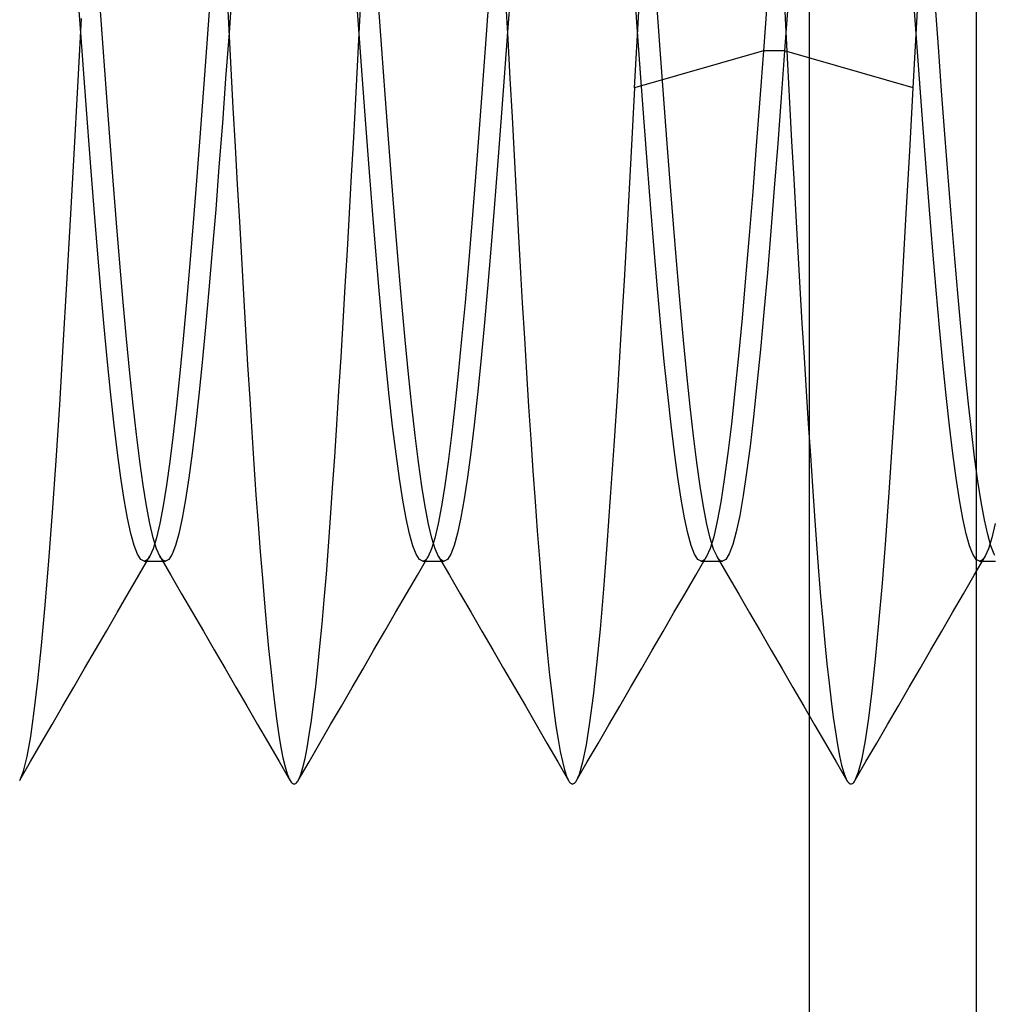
# Model space of a CAD drawing. Header units: millimetres. Extents: x 0 to 93, y 0 to 191.
# Tile 117 of 148: x 87.98 to 89.73, y 156.15 to 157.92. Entities that reach past the tile are written whole.
import ezdxf

# ---------------------------------------------------------------- set-up
doc = ezdxf.new("R2010")
doc.units = ezdxf.units.MM
doc.layers.add('MAIN-2', color=7, linetype='Continuous')

msp = doc.modelspace()

# ---------------------------------------------------------------- linework, layer by layer
at = {"layer": 'MAIN-2'}
for p, q in [((89.4, 185), (89.4, 14.7)), ((89.7, 160.85), (89.7, 155.25)), ((88.5931, 157.9208), (88.5968, 157.9918)), ((88.0919, 157.899), (88.0859, 157.9815)), ((88.3539, 157.9748), (88.3577, 157.9044)), ((88.3642, 157.981), (88.3582, 157.8986)), ((88.592, 157.897), (88.586, 157.9795)), ((88.8643, 157.9834), (88.8583, 157.9008)), ((89.0917, 157.9005), (89.0857, 157.9831)), ((89.3537, 157.9828), (89.3574, 157.9125)), ((89.5919, 157.8977), (89.5859, 157.9801)), ((88.1321, 157.8723), (88.1261, 157.9545)), ((88.324, 157.9543), (88.318, 157.8721)), ((88.6323, 157.8695), (88.6263, 157.9517)), ((88.8239, 157.9534), (88.8179, 157.8711)), ((88.8549, 157.9585), (88.8588, 157.8872)), ((89.1323, 157.869), (89.1263, 157.9513)), ((89.3236, 157.949), (89.3176, 157.8666)), ((89.3622, 157.9547), (89.3558, 157.8666)), ((89.5908, 157.8747), (89.5948, 157.9499)), ((89.6319, 157.8736), (89.6261, 157.9536)), ((89.0906, 157.8736), (89.0946, 157.9479)), ((88.0868, 157.8018), (88.0935, 157.9245)), ((88.5894, 157.8502), (88.5931, 157.9208)), ((88.0979, 157.8174), (88.0919, 157.899)), ((88.3582, 157.8986), (88.3521, 157.817)), ((88.3577, 157.9044), (88.3614, 157.834)), ((88.598, 157.8153), (88.592, 157.897)), ((88.8583, 157.9008), (88.8523, 157.8192)), ((89.0977, 157.8188), (89.0917, 157.9005)), ((89.3574, 157.9125), (89.3611, 157.8425)), ((89.5979, 157.8161), (89.5919, 157.8977)), ((88.8588, 157.8872), (88.8626, 157.8167)), ((88.1381, 157.791), (88.1321, 157.8723)), ((88.318, 157.8721), (88.312, 157.7909)), ((88.6383, 157.7882), (88.6323, 157.8695)), ((88.8179, 157.8711), (88.8119, 157.7899)), ((89.0865, 157.7999), (89.0906, 157.8736)), ((89.3176, 157.8666), (89.0865, 157.7999)), ((89.1383, 157.7878), (89.1323, 157.869)), ((89.3176, 157.8666), (89.3112, 157.7805)), ((89.3558, 157.8666), (89.3176, 157.8666)), ((89.3558, 157.8666), (89.3496, 157.7826)), ((89.5868, 157.7999), (89.3558, 157.8666)), ((89.5868, 157.7999), (89.5908, 157.8747)), ((89.6377, 157.7945), (89.6319, 157.8736)), ((88.5857, 157.7801), (88.5894, 157.8502)), ((89.3611, 157.8425), (89.3647, 157.773)), ((88.3614, 157.834), (88.3653, 157.764)), ((88.1039, 157.7371), (88.0979, 157.8174)), ((88.3521, 157.817), (88.3462, 157.7367)), ((88.604, 157.735), (88.598, 157.8153)), ((88.8523, 157.8192), (88.8463, 157.7389)), ((88.8626, 157.8167), (88.8664, 157.7471)), ((89.1037, 157.7385), (89.0977, 157.8188)), ((89.6039, 157.7357), (89.5979, 157.8161)), ((88.0801, 157.6809), (88.0868, 157.8018)), ((88.1441, 157.7112), (88.1381, 157.791)), ((88.312, 157.7909), (88.306, 157.7111)), ((88.8119, 157.7899), (88.8059, 157.7102)), ((89.0865, 157.7999), (89.0804, 157.6856)), ((89.5805, 157.6861), (89.5868, 157.7999)), ((89.6436, 157.7166), (89.6377, 157.7945)), ((88.582, 157.7107), (88.5857, 157.7801)), ((88.6443, 157.7084), (88.6383, 157.7882)), ((89.1443, 157.7081), (89.1383, 157.7878)), ((89.3112, 157.7805), (89.3048, 157.6961)), ((89.3496, 157.7826), (89.3434, 157.7003)), ((89.3647, 157.773), (89.3684, 157.7044)), ((88.3653, 157.764), (88.3691, 157.6948)), ((88.1099, 157.6585), (88.1039, 157.7371)), ((88.3462, 157.7367), (88.3401, 157.6581)), ((88.8463, 157.7389), (88.8403, 157.6604)), ((88.8664, 157.7471), (88.8701, 157.6785)), ((89.1097, 157.6599), (89.1037, 157.7385)), ((88.61, 157.6564), (88.604, 157.735)), ((89.6099, 157.6572), (89.6039, 157.7357)), ((88.1501, 157.6333), (88.1441, 157.7112)), ((88.306, 157.7111), (88.2999, 157.6331)), ((88.5783, 157.6423), (88.582, 157.7107)), ((88.6503, 157.6306), (88.6443, 157.7084)), ((88.8059, 157.7102), (88.7999, 157.6324)), ((89.1503, 157.6303), (89.1443, 157.7081)), ((89.3684, 157.7044), (89.3721, 157.6368)), ((89.6494, 157.6403), (89.6436, 157.7166)), ((88.3691, 157.6948), (88.3729, 157.6268)), ((89.0804, 157.6856), (89.0743, 157.5736)), ((89.3048, 157.6961), (89.2985, 157.614)), ((89.3434, 157.7003), (89.3372, 157.6201)), ((89.5742, 157.5745), (89.5805, 157.6861)), ((88.0735, 157.5628), (88.0801, 157.6809)), ((88.8701, 157.6785), (88.8738, 157.6108)), ((88.1159, 157.5822), (88.1099, 157.6585)), ((88.3401, 157.6581), (88.3342, 157.5817)), ((88.616, 157.5801), (88.61, 157.6564)), ((88.8403, 157.6604), (88.8343, 157.584)), ((89.1157, 157.5836), (89.1097, 157.6599)), ((89.6159, 157.5808), (89.6099, 157.6572)), ((88.1561, 157.5578), (88.1501, 157.6333)), ((88.2999, 157.6331), (88.2939, 157.5576)), ((88.5746, 157.575), (88.5783, 157.6423)), ((88.6563, 157.5551), (88.6503, 157.6306)), ((88.7999, 157.6324), (88.7939, 157.5569)), ((89.1563, 157.555), (89.1503, 157.6303)), ((89.3721, 157.6368), (89.3758, 157.5704)), ((89.6553, 157.5657), (89.6494, 157.6403)), ((88.3729, 157.6268), (88.3767, 157.5599)), ((89.2985, 157.614), (89.2921, 157.5348)), ((89.3372, 157.6201), (89.331, 157.5426)), ((88.8738, 157.6108), (88.8775, 157.5441)), ((88.1219, 157.5084), (88.1159, 157.5822)), ((88.3342, 157.5817), (88.3281, 157.508)), ((88.622, 157.5066), (88.616, 157.5801)), ((88.8343, 157.584), (88.8283, 157.5103)), ((89.1217, 157.5099), (89.1157, 157.5836)), ((89.6219, 157.5071), (89.6159, 157.5808)), ((88.067, 157.4479), (88.0735, 157.5628)), ((88.3767, 157.5599), (88.3804, 157.4941)), ((88.5708, 157.5087), (88.5746, 157.575)), ((89.0743, 157.5736), (89.0682, 157.4645)), ((89.3758, 157.5704), (89.3795, 157.5051)), ((89.568, 157.4659), (89.5742, 157.5745)), ((89.6613, 157.4935), (89.6553, 157.5657)), ((88.1621, 157.485), (88.1561, 157.5578)), ((88.2939, 157.5576), (88.2879, 157.4848)), ((88.6623, 157.4826), (88.6563, 157.5551)), ((88.7939, 157.5569), (88.7879, 157.4842)), ((88.8775, 157.5441), (88.8811, 157.4784)), ((89.1623, 157.4824), (89.1563, 157.555)), ((89.331, 157.5426), (89.3248, 157.4682)), ((89.2921, 157.5348), (89.2857, 157.4589)), ((88.1279, 157.4378), (88.1219, 157.5084)), ((88.3281, 157.508), (88.3221, 157.4374)), ((88.567, 157.4435), (88.5708, 157.5087)), ((88.628, 157.4362), (88.622, 157.5066)), ((88.8283, 157.5103), (88.8223, 157.4396)), ((89.1278, 157.4393), (89.1217, 157.5099)), ((89.6279, 157.4366), (89.6219, 157.5071)), ((88.3804, 157.4941), (88.3842, 157.4292)), ((89.3795, 157.5051), (89.3832, 157.4409)), ((89.6672, 157.4241), (89.6613, 157.4935)), ((88.1681, 157.4154), (88.1621, 157.485)), ((88.2879, 157.4848), (88.2819, 157.4153)), ((88.6683, 157.4133), (88.6623, 157.4826)), ((88.7879, 157.4842), (88.7819, 157.4146)), ((88.8811, 157.4784), (88.8848, 157.4139)), ((89.1683, 157.413), (89.1623, 157.4824)), ((89.0682, 157.4645), (89.062, 157.3584)), ((89.2857, 157.4589), (89.2793, 157.3867)), ((89.3248, 157.4682), (89.3186, 157.3972)), ((89.5619, 157.3608), (89.568, 157.4659)), ((88.0606, 157.3368), (88.067, 157.4479)), ((88.1339, 157.3707), (88.1279, 157.4378)), ((88.3221, 157.4374), (88.3161, 157.3703)), ((88.5632, 157.3794), (88.567, 157.4435)), ((88.634, 157.3692), (88.628, 157.4362)), ((88.8223, 157.4396), (88.8163, 157.3723)), ((89.1338, 157.372), (89.1278, 157.4393)), ((89.3832, 157.4409), (89.387, 157.3778)), ((89.6339, 157.3697), (89.6279, 157.4366)), ((88.3842, 157.4292), (88.3879, 157.3653)), ((89.6732, 157.3582), (89.6672, 157.4241)), ((88.1741, 157.3495), (88.1681, 157.4154)), ((88.2819, 157.4153), (88.2759, 157.3495)), ((88.6743, 157.3477), (88.6683, 157.4133)), ((88.7819, 157.4146), (88.7759, 157.3487)), ((88.8848, 157.4139), (88.8885, 157.3505)), ((89.1743, 157.3472), (89.1683, 157.413)), ((89.2793, 157.3867), (89.273, 157.3187)), ((89.3186, 157.3972), (89.3124, 157.3302)), ((88.1399, 157.3075), (88.1339, 157.3707)), ((88.3161, 157.3703), (88.3101, 157.3072)), ((88.3879, 157.3653), (88.3916, 157.3026)), ((88.5593, 157.3167), (88.5632, 157.3794)), ((88.64, 157.3061), (88.634, 157.3692)), ((88.8163, 157.3723), (88.8103, 157.3089)), ((89.1398, 157.3086), (89.1338, 157.372)), ((89.387, 157.3778), (89.3908, 157.316)), ((89.6399, 157.3066), (89.6339, 157.3697)), ((88.1801, 157.2878), (88.1741, 157.3495)), ((88.2759, 157.3495), (88.2699, 157.2877)), ((88.6803, 157.2859), (88.6743, 157.3477)), ((88.7759, 157.3487), (88.7699, 157.2868)), ((88.8885, 157.3505), (88.8923, 157.2884)), ((89.062, 157.3584), (89.0556, 157.2557)), ((89.1803, 157.2854), (89.1743, 157.3472)), ((89.5558, 157.26), (89.5619, 157.3608)), ((89.6792, 157.2961), (89.6732, 157.3582)), ((88.0542, 157.2307), (88.0606, 157.3368)), ((89.3124, 157.3302), (89.3062, 157.2675)), ((88.5555, 157.2554), (88.5593, 157.3167)), ((89.273, 157.3187), (89.2666, 157.2553)), ((89.3908, 157.316), (89.3946, 157.2556)), ((88.1459, 157.2486), (88.1399, 157.3075)), ((88.3101, 157.3072), (88.3041, 157.2484)), ((88.3916, 157.3026), (88.3953, 157.2414)), ((88.646, 157.2472), (88.64, 157.3061)), ((88.8103, 157.3089), (88.8043, 157.2497)), ((89.1458, 157.2494), (89.1398, 157.3086)), ((89.6459, 157.2477), (89.6399, 157.3066)), ((89.6852, 157.2382), (89.6792, 157.2961)), ((88.1861, 157.2303), (88.1801, 157.2878)), ((88.2699, 157.2877), (88.2639, 157.2302)), ((88.6863, 157.2285), (88.6803, 157.2859)), ((88.7699, 157.2868), (88.7639, 157.2292)), ((88.8923, 157.2884), (88.8961, 157.2279)), ((89.1863, 157.2279), (89.1803, 157.2854)), ((89.3062, 157.2675), (89.2999, 157.2096)), ((89.5498, 157.164), (89.5558, 157.26)), ((88.1519, 157.1942), (88.1459, 157.2486)), ((88.3041, 157.2484), (88.2981, 157.194)), ((88.3953, 157.2414), (88.3991, 157.1819)), ((88.5517, 157.1957), (88.5555, 157.2554)), ((88.652, 157.1928), (88.646, 157.2472)), ((88.8043, 157.2497), (88.7983, 157.1952)), ((89.0556, 157.2557), (89.0492, 157.1574)), ((89.1518, 157.1948), (89.1458, 157.2494)), ((89.2666, 157.2553), (89.2602, 157.1969)), ((89.3946, 157.2556), (89.3983, 157.1968)), ((89.6519, 157.1934), (89.6459, 157.2477)), ((88.0477, 157.131), (88.0542, 157.2307)), ((88.1921, 157.1775), (88.1861, 157.2303)), ((88.2639, 157.2302), (88.2579, 157.1774)), ((88.6923, 157.1756), (88.6863, 157.2285)), ((88.7639, 157.2292), (88.7579, 157.1765)), ((88.8961, 157.2279), (88.9, 157.1691)), ((89.1923, 157.1751), (89.1863, 157.2279)), ((89.6911, 157.185), (89.6852, 157.2382)), ((89.2999, 157.2096), (89.2937, 157.1567)), ((88.1579, 157.1446), (88.1519, 157.1942)), ((88.2981, 157.194), (88.2921, 157.1444)), ((88.5479, 157.1378), (88.5517, 157.1957)), ((88.658, 157.1432), (88.652, 157.1928)), ((88.7983, 157.1952), (88.7923, 157.1456)), ((89.1578, 157.1451), (89.1518, 157.1948)), ((89.2602, 157.1969), (89.2539, 157.1441)), ((89.3983, 157.1968), (89.402, 157.1398)), ((89.6579, 157.1438), (89.6519, 157.1934)), ((88.1981, 157.1295), (88.1921, 157.1775)), ((88.2579, 157.1774), (88.2519, 157.1294)), ((88.3991, 157.1819), (88.4028, 157.1245)), ((88.6983, 157.1277), (88.6923, 157.1756)), ((88.7579, 157.1765), (88.7519, 157.1287)), ((89.1983, 157.1275), (89.1923, 157.1751)), ((89.697, 157.1369), (89.6911, 157.185)), ((88.9, 157.1691), (88.9038, 157.1122)), ((89.0492, 157.1574), (89.0428, 157.065)), ((89.2937, 157.1567), (89.2875, 157.1094)), ((89.5437, 157.0734), (89.5498, 157.164)), ((88.1639, 157.1001), (88.1579, 157.1446)), ((88.2921, 157.1444), (88.2861, 157.0999)), ((88.5441, 157.0819), (88.5479, 157.1378)), ((88.664, 157.0987), (88.658, 157.1432)), ((88.7923, 157.1456), (88.7863, 157.1012)), ((89.1638, 157.1007), (89.1578, 157.1451)), ((89.2539, 157.1441), (89.2475, 157.0971)), ((89.402, 157.1398), (89.4057, 157.0847)), ((89.6639, 157.0993), (89.6579, 157.1438)), ((89.7029, 157.094), (89.697, 157.1369)), ((88.0411, 157.0376), (88.0477, 157.131)), ((88.2041, 157.0867), (88.1981, 157.1295)), ((88.2519, 157.1294), (88.2459, 157.0866)), ((88.4028, 157.1245), (88.4066, 157.0694)), ((88.7043, 157.0851), (88.6983, 157.1277)), ((88.7519, 157.1287), (88.7458, 157.0862)), ((89.2043, 157.0851), (89.1983, 157.1275)), ((88.1699, 157.061), (88.1639, 157.1001)), ((88.2861, 157.0999), (88.2801, 157.0607)), ((88.7863, 157.1012), (88.7803, 157.062)), ((88.9038, 157.1122), (88.9077, 157.0574)), ((89.1698, 157.0617), (89.1638, 157.1007)), ((89.2875, 157.1094), (89.2813, 157.0679)), ((88.2101, 157.0493), (88.2041, 157.0867)), ((88.2459, 157.0866), (88.2399, 157.0493)), ((88.5404, 157.028), (88.5441, 157.0819)), ((88.67, 157.0598), (88.664, 157.0987)), ((88.7103, 157.0481), (88.7043, 157.0851)), ((88.7458, 157.0862), (88.7398, 157.049)), ((89.2103, 157.0482), (89.2043, 157.0851)), ((89.2475, 157.0971), (89.2411, 157.0564)), ((89.4057, 157.0847), (89.4094, 157.0316)), ((89.6699, 157.0602), (89.6639, 157.0993)), ((89.7087, 157.0566), (89.7029, 157.094)), ((88.4066, 157.0694), (88.4104, 157.0168)), ((89.0428, 157.065), (89.0366, 156.9789)), ((89.2813, 157.0679), (89.2751, 157.0324)), ((89.5376, 156.9888), (89.5437, 157.0734)), ((88.1759, 157.0274), (88.1699, 157.061)), ((88.2161, 157.0177), (88.2101, 157.0493)), ((88.2399, 157.0493), (88.2339, 157.0176)), ((88.2801, 157.0607), (88.2741, 157.0272)), ((88.676, 157.0267), (88.67, 157.0598)), ((88.7163, 157.0169), (88.7103, 157.0481)), ((88.7398, 157.049), (88.7338, 157.0175)), ((88.7803, 157.062), (88.7743, 157.0284)), ((88.9077, 157.0574), (88.9115, 157.0049)), ((89.1758, 157.0282), (89.1698, 157.0617)), ((89.2163, 157.0169), (89.2103, 157.0482)), ((89.2411, 157.0564), (89.2348, 157.022)), ((89.6759, 157.0268), (89.6699, 157.0602)), ((89.7146, 157.0246), (89.7087, 157.0566)), ((88.0345, 156.9508), (88.0411, 157.0376)), ((89.2751, 157.0324), (89.2689, 157.0031)), ((89.4094, 157.0316), (89.4131, 156.9808)), ((88.1819, 156.9997), (88.1759, 157.0274)), ((88.2221, 156.992), (88.2161, 157.0177)), ((88.2339, 157.0176), (88.2279, 156.992)), ((88.2741, 157.0272), (88.2681, 156.9996)), ((88.4104, 157.0168), (88.4142, 156.9668)), ((88.5366, 156.9763), (88.5404, 157.028)), ((88.682, 156.9994), (88.676, 157.0267)), ((88.7223, 156.9916), (88.7163, 157.0169)), ((88.7338, 157.0175), (88.7278, 156.9918)), ((88.7743, 157.0284), (88.7683, 157.0005)), ((89.1818, 157.0005), (89.1758, 157.0282)), ((89.2223, 156.9914), (89.2163, 157.0169)), ((89.2348, 157.022), (89.2284, 156.9942)), ((89.6819, 156.9994), (89.6759, 157.0268)), ((89.7204, 156.9982), (89.7146, 157.0246)), ((89.7339, 157.0179), (89.7279, 156.9921)), ((88.1879, 156.9781), (88.1819, 156.9997)), ((88.2681, 156.9996), (88.2621, 156.9781)), ((88.688, 156.978), (88.682, 156.9994)), ((88.7683, 157.0005), (88.7623, 156.9786)), ((88.9115, 157.0049), (88.9154, 156.9547)), ((89.1878, 156.9786), (89.1818, 157.0005)), ((89.2284, 156.9942), (89.222, 156.973)), ((89.2689, 157.0031), (89.2627, 156.9801)), ((89.688, 156.978), (89.6819, 156.9994)), ((89.7263, 156.9776), (89.7204, 156.9982)), ((88.1939, 156.9627), (88.1879, 156.9781)), ((88.2279, 156.992), (88.2219, 156.9725)), ((88.2281, 156.9724), (88.2221, 156.992)), ((88.2621, 156.9781), (88.2561, 156.9627)), ((88.5329, 156.9271), (88.5366, 156.9763)), ((88.694, 156.9626), (88.688, 156.978)), ((88.7278, 156.9918), (88.7218, 156.9721)), ((88.7283, 156.9722), (88.7223, 156.9916)), ((88.7623, 156.9786), (88.7563, 156.9628)), ((89.0366, 156.9789), (89.0304, 156.8998)), ((89.1938, 156.9628), (89.1878, 156.9786)), ((89.2283, 156.9718), (89.2223, 156.9914)), ((89.2627, 156.9801), (89.2565, 156.9635)), ((89.4131, 156.9808), (89.4168, 156.9324)), ((89.5314, 156.9107), (89.5376, 156.9888)), ((89.694, 156.9627), (89.688, 156.978)), ((89.7279, 156.9921), (89.7219, 156.9724)), ((89.7322, 156.9627), (89.7263, 156.9776)), ((88.1999, 156.9535), (88.1939, 156.9627)), ((88.1964, 156.9254), (88.2159, 156.959)), ((88.2159, 156.9591), (88.2143, 156.9564)), ((88.2219, 156.9725), (88.2159, 156.9591)), ((88.2341, 156.959), (88.2281, 156.9724)), ((88.2358, 156.9564), (88.2341, 156.959)), ((88.2341, 156.959), (88.2536, 156.9254)), ((88.2561, 156.9627), (88.2501, 156.9535)), ((88.4142, 156.9668), (88.418, 156.9195)), ((88.7, 156.9533), (88.694, 156.9626)), ((88.6963, 156.925), (88.7159, 156.9585)), ((88.7158, 156.9586), (88.7142, 156.956)), ((88.7218, 156.9721), (88.7158, 156.9586)), ((88.7343, 156.9588), (88.7283, 156.9722)), ((88.7342, 156.9588), (88.7538, 156.9252)), ((88.736, 156.9562), (88.7343, 156.9588)), ((88.7563, 156.9628), (88.7503, 156.9533)), ((89.1998, 156.9532), (89.1938, 156.9628)), ((89.1962, 156.925), (89.2157, 156.9586)), ((89.2157, 156.9586), (89.214, 156.956)), ((89.222, 156.973), (89.2157, 156.9586)), ((89.2344, 156.9584), (89.2283, 156.9718)), ((89.2343, 156.9584), (89.2538, 156.9248)), ((89.236, 156.9558), (89.2344, 156.9584)), ((89.2565, 156.9635), (89.2503, 156.9534)), ((89.7, 156.9535), (89.694, 156.9627)), ((89.6964, 156.9253), (89.716, 156.9589)), ((89.7159, 156.959), (89.7143, 156.9563)), ((89.7219, 156.9724), (89.7159, 156.959)), ((89.7332, 156.9606), (89.7322, 156.9627)), ((88.0279, 156.871), (88.0345, 156.9508)), ((88.2059, 156.9504), (88.1999, 156.9535)), ((88.2076, 156.9507), (88.2059, 156.9504)), ((88.2059, 156.9504), (88.2091, 156.9504)), ((88.2092, 156.9514), (88.2076, 156.9507)), ((88.2091, 156.9504), (88.2123, 156.9504)), ((88.2109, 156.9526), (88.2092, 156.9514)), ((88.2126, 156.9543), (88.2109, 156.9526)), ((88.2123, 156.9504), (88.2155, 156.9504)), ((88.2143, 156.9564), (88.2126, 156.9543)), ((88.2155, 156.9504), (88.2186, 156.9504)), ((88.2186, 156.9504), (88.2218, 156.9504)), ((88.2218, 156.9504), (88.225, 156.9504)), ((88.225, 156.9504), (88.2282, 156.9504)), ((88.2282, 156.9504), (88.2314, 156.9504)), ((88.2314, 156.9504), (88.2346, 156.9504)), ((88.2346, 156.9504), (88.2377, 156.9504)), ((88.2374, 156.9543), (88.2358, 156.9564)), ((88.2391, 156.9526), (88.2374, 156.9543)), ((88.2377, 156.9504), (88.2409, 156.9504)), ((88.2408, 156.9514), (88.2391, 156.9526)), ((88.2425, 156.9507), (88.2408, 156.9514)), ((88.2409, 156.9504), (88.2441, 156.9504)), ((88.2441, 156.9504), (88.2425, 156.9507)), ((88.2501, 156.9535), (88.2441, 156.9504)), ((88.706, 156.9502), (88.7, 156.9533)), ((88.7077, 156.9504), (88.706, 156.9502)), ((88.7061, 156.9502), (88.7093, 156.9502)), ((88.7093, 156.9511), (88.7077, 156.9504)), ((88.7109, 156.9523), (88.7093, 156.9511)), ((88.7093, 156.9502), (88.7124, 156.9502)), ((88.7126, 156.9539), (88.7109, 156.9523)), ((88.7124, 156.9502), (88.7156, 156.9502)), ((88.7142, 156.956), (88.7126, 156.9539)), ((88.7156, 156.9502), (88.7188, 156.9502)), ((88.7188, 156.9502), (88.722, 156.9502)), ((88.722, 156.9502), (88.7252, 156.9502)), ((88.7252, 156.9502), (88.7283, 156.9502)), ((88.7283, 156.9502), (88.7315, 156.9502)), ((88.7315, 156.9502), (88.7347, 156.9502)), ((88.7347, 156.9502), (88.7379, 156.9502)), ((88.7376, 156.954), (88.736, 156.9562)), ((88.7393, 156.9524), (88.7376, 156.954)), ((88.7379, 156.9502), (88.7411, 156.9502)), ((88.741, 156.9512), (88.7393, 156.9524)), ((88.7426, 156.9504), (88.741, 156.9512)), ((88.7411, 156.9502), (88.7443, 156.9502)), ((88.7443, 156.9502), (88.7426, 156.9504)), ((88.7503, 156.9533), (88.7443, 156.9502)), ((88.9154, 156.9547), (88.9192, 156.9072)), ((89.2058, 156.95), (89.1998, 156.9532)), ((89.2074, 156.9503), (89.2058, 156.95)), ((89.2058, 156.95), (89.209, 156.95)), ((89.2091, 156.951), (89.2074, 156.9503)), ((89.209, 156.95), (89.2122, 156.95)), ((89.2107, 156.9522), (89.2091, 156.951)), ((89.2124, 156.9538), (89.2107, 156.9522)), ((89.2122, 156.95), (89.2154, 156.95)), ((89.214, 156.956), (89.2124, 156.9538)), ((89.2154, 156.95), (89.2186, 156.95)), ((89.2186, 156.95), (89.2217, 156.95)), ((89.2217, 156.95), (89.2249, 156.95)), ((89.2249, 156.95), (89.2281, 156.95)), ((89.2281, 156.95), (89.2313, 156.95)), ((89.2313, 156.95), (89.2345, 156.95)), ((89.2345, 156.95), (89.2376, 156.95)), ((89.2376, 156.9538), (89.236, 156.9558)), ((89.2392, 156.9521), (89.2376, 156.9538)), ((89.2376, 156.95), (89.2408, 156.95)), ((89.2408, 156.951), (89.2392, 156.9521)), ((89.2424, 156.9503), (89.2408, 156.951)), ((89.2408, 156.95), (89.244, 156.95)), ((89.244, 156.95), (89.2424, 156.9503)), ((89.2503, 156.9534), (89.244, 156.95)), ((89.706, 156.9504), (89.7, 156.9535)), ((89.7076, 156.9506), (89.706, 156.9504)), ((89.706, 156.9504), (89.7092, 156.9504)), ((89.7093, 156.9513), (89.7076, 156.9506)), ((89.7092, 156.9504), (89.7124, 156.9504)), ((89.7109, 156.9525), (89.7093, 156.9513)), ((89.7126, 156.9542), (89.7109, 156.9525)), ((89.7124, 156.9504), (89.7156, 156.9504)), ((89.7143, 156.9563), (89.7126, 156.9542)), ((89.7156, 156.9504), (89.7188, 156.9504)), ((89.7188, 156.9504), (89.7219, 156.9504)), ((89.7219, 156.9504), (89.7251, 156.9504)), ((89.7251, 156.9504), (89.7283, 156.9504)), ((89.7283, 156.9504), (89.7315, 156.9504)), ((89.7315, 156.9504), (89.7347, 156.9504)), ((88.1769, 156.8919), (88.1964, 156.9254)), ((88.2536, 156.9254), (88.2731, 156.8918)), ((88.5291, 156.8808), (88.5329, 156.9271)), ((88.6768, 156.8914), (88.6963, 156.925)), ((88.7538, 156.9252), (88.7733, 156.8916)), ((89.1766, 156.8913), (89.1962, 156.925)), ((89.2538, 156.9248), (89.2734, 156.8912)), ((89.4168, 156.9324), (89.4205, 156.8867)), ((89.6769, 156.8918), (89.6964, 156.9253)), ((88.418, 156.9195), (88.4218, 156.8748)), ((88.9192, 156.9072), (88.9229, 156.8625)), ((89.5251, 156.8392), (89.5314, 156.9107)), ((88.1574, 156.8583), (88.1769, 156.8919)), ((88.2731, 156.8918), (88.2926, 156.8583)), ((88.6573, 156.8578), (88.6768, 156.8914)), ((88.7733, 156.8916), (88.7928, 156.858)), ((89.0304, 156.8998), (89.0243, 156.828)), ((89.1571, 156.8578), (89.1766, 156.8913)), ((89.2734, 156.8912), (89.2929, 156.8576)), ((89.6574, 156.8582), (89.6769, 156.8918)), ((88.0214, 156.799), (88.0279, 156.871)), ((88.4218, 156.8748), (88.4256, 156.8327)), ((88.5253, 156.8375), (88.5291, 156.8808)), ((89.4205, 156.8867), (89.4242, 156.8437)), ((88.1379, 156.8248), (88.1574, 156.8583)), ((88.2926, 156.8583), (88.3121, 156.8247)), ((88.6378, 156.8243), (88.6573, 156.8578)), ((88.7928, 156.858), (88.8124, 156.8244)), ((88.9229, 156.8625), (88.9266, 156.8206)), ((89.1376, 156.8242), (89.1571, 156.8578)), ((89.2929, 156.8576), (89.3124, 156.824)), ((89.6379, 156.8246), (89.6574, 156.8582)), ((88.5215, 156.7972), (88.5253, 156.8375)), ((89.4242, 156.8437), (89.428, 156.8035)), ((89.5189, 156.7746), (89.5251, 156.8392)), ((88.1184, 156.7912), (88.1379, 156.8248)), ((88.3121, 156.8247), (88.3316, 156.7912)), ((88.4256, 156.8327), (88.4293, 156.7933)), ((88.6183, 156.7908), (88.6378, 156.8243)), ((88.8124, 156.8244), (88.8318, 156.7909)), ((88.9266, 156.8206), (88.9302, 156.7817)), ((89.0243, 156.828), (89.0181, 156.7641)), ((89.1181, 156.7906), (89.1376, 156.8242)), ((89.3124, 156.824), (89.3319, 156.7905)), ((89.6184, 156.7911), (89.6379, 156.8246)), ((89.428, 156.8035), (89.4317, 156.7661)), ((88.0149, 156.7354), (88.0214, 156.799)), ((88.0989, 156.7577), (88.1184, 156.7912)), ((88.3316, 156.7912), (88.3511, 156.7576)), ((88.4293, 156.7933), (88.433, 156.7565)), ((88.5177, 156.7599), (88.5215, 156.7972)), ((88.5988, 156.7572), (88.6183, 156.7908)), ((88.8318, 156.7909), (88.8513, 156.7573)), ((88.9302, 156.7817), (88.9339, 156.7456)), ((89.0986, 156.7571), (89.1181, 156.7906)), ((89.3319, 156.7905), (89.3513, 156.7569)), ((89.5989, 156.7576), (89.6184, 156.7911)), ((89.0181, 156.7641), (89.0119, 156.7082)), ((89.4317, 156.7661), (89.4355, 156.7314)), ((89.5128, 156.7175), (89.5189, 156.7746)), ((88.0794, 156.7242), (88.0989, 156.7577)), ((88.3511, 156.7576), (88.3706, 156.7241)), ((88.433, 156.7565), (88.4366, 156.7225)), ((88.5138, 156.7253), (88.5177, 156.7599)), ((88.5794, 156.7237), (88.5988, 156.7572)), ((88.8513, 156.7573), (88.8708, 156.7238)), ((89.0792, 156.7236), (89.0986, 156.7571)), ((89.3513, 156.7569), (89.3708, 156.7234)), ((89.5795, 156.724), (89.5989, 156.7576)), ((88.0085, 156.6807), (88.0149, 156.7354)), ((88.9339, 156.7456), (88.9376, 156.7124)), ((89.4355, 156.7314), (89.4393, 156.6993)), ((88.0599, 156.6906), (88.0794, 156.7242)), ((88.3706, 156.7241), (88.3901, 156.6906)), ((88.4366, 156.7225), (88.4403, 156.6914)), ((88.51, 156.6933), (88.5138, 156.7253)), ((88.5599, 156.6902), (88.5794, 156.7237)), ((88.8708, 156.7238), (88.8903, 156.6903)), ((88.9376, 156.7124), (88.9413, 156.6819)), ((89.0597, 156.69), (89.0792, 156.7236)), ((89.3708, 156.7234), (89.3903, 156.6899)), ((89.5068, 156.6686), (89.5128, 156.7175)), ((89.56, 156.6905), (89.5795, 156.724)), ((88.5061, 156.6642), (88.51, 156.6933)), ((89.0119, 156.7082), (89.0057, 156.6603)), ((89.4393, 156.6993), (89.4431, 156.67)), ((88.0021, 156.6353), (88.0085, 156.6807)), ((88.0405, 156.6572), (88.0599, 156.6906)), ((88.3901, 156.6906), (88.4095, 156.6572)), ((88.4403, 156.6914), (88.4439, 156.6632)), ((88.5406, 156.6568), (88.5599, 156.6902)), ((88.8903, 156.6903), (88.9097, 156.6568)), ((88.9413, 156.6819), (88.9451, 156.6544)), ((89.0403, 156.6566), (89.0597, 156.69)), ((89.3903, 156.6899), (89.4096, 156.6565)), ((89.5406, 156.6571), (89.56, 156.6905)), ((88.4439, 156.6632), (88.4476, 156.638)), ((88.5023, 156.6382), (88.5061, 156.6642)), ((89.0057, 156.6603), (88.9994, 156.6207)), ((89.4431, 156.67), (89.4469, 156.6437)), ((89.5008, 156.628), (89.5068, 156.6686)), ((88.0211, 156.6237), (88.0405, 156.6572)), ((88.4095, 156.6572), (88.4289, 156.6237)), ((88.5212, 156.6234), (88.5406, 156.6568)), ((88.9097, 156.6568), (88.9291, 156.6234)), ((88.9451, 156.6544), (88.949, 156.63)), ((89.0209, 156.6231), (89.0403, 156.6566)), ((89.4096, 156.6565), (89.429, 156.6231)), ((89.4469, 156.6437), (89.4507, 156.6205)), ((89.5212, 156.6237), (89.5406, 156.6571)), ((87.9955, 156.5993), (88.0021, 156.6353)), ((88.0017, 156.5903), (88.0211, 156.6237)), ((88.4289, 156.6237), (88.4482, 156.5903)), ((88.4476, 156.638), (88.4513, 156.6159)), ((88.4985, 156.6154), (88.5023, 156.6382)), ((88.5018, 156.59), (88.5212, 156.6234)), ((88.9291, 156.6234), (88.9485, 156.5899)), ((88.949, 156.63), (88.9528, 156.6086)), ((89.0015, 156.5897), (89.0209, 156.6231)), ((89.429, 156.6231), (89.4483, 156.5897)), ((89.4948, 156.5957), (89.5008, 156.628)), ((89.5018, 156.5903), (89.5212, 156.6237)), ((88.4513, 156.6159), (88.455, 156.5969)), ((88.4948, 156.596), (88.4985, 156.6154)), ((88.9528, 156.6086), (88.9567, 156.5905)), ((88.9994, 156.6207), (88.9931, 156.5896)), ((89.4507, 156.6205), (89.4544, 156.6005)), ((87.9823, 156.5568), (88.0017, 156.5903)), ((87.9889, 156.573), (87.9955, 156.5993)), ((88.4482, 156.5903), (88.4676, 156.5569)), ((88.455, 156.5969), (88.4588, 156.5812)), ((88.4825, 156.5566), (88.5018, 156.59)), ((88.491, 156.58), (88.4948, 156.596)), ((88.9485, 156.5899), (88.9679, 156.5565)), ((88.9567, 156.5905), (88.9605, 156.5757)), ((88.9821, 156.5562), (89.0015, 156.5897)), ((88.9931, 156.5896), (88.9869, 156.5675)), ((89.4483, 156.5897), (89.4677, 156.5564)), ((89.4544, 156.6005), (89.4582, 156.5838)), ((89.4824, 156.5568), (89.5018, 156.5903)), ((89.4886, 156.5719), (89.4948, 156.5957)), ((87.9823, 156.5567), (87.9889, 156.573)), ((88.4588, 156.5812), (88.4625, 156.5686)), ((88.4873, 156.5674), (88.491, 156.58)), ((88.9605, 156.5757), (88.9643, 156.5642)), ((89.4582, 156.5838), (89.4619, 156.5704)), ((89.4619, 156.5704), (89.4656, 156.5605)), ((89.4824, 156.5568), (89.4886, 156.5719)), ((88.4625, 156.5686), (88.4663, 156.5594)), ((88.4663, 156.5594), (88.47, 156.5533)), ((88.47, 156.5533), (88.4709, 156.5524)), ((88.4709, 156.5524), (88.4717, 156.5517)), ((88.4717, 156.5517), (88.4726, 156.5511)), ((88.4779, 156.5512), (88.4793, 156.5523)), ((88.4793, 156.5523), (88.4807, 156.5538)), ((88.4807, 156.5538), (88.4821, 156.5559)), ((88.4821, 156.5559), (88.4835, 156.5583)), ((88.4835, 156.5583), (88.4873, 156.5674)), ((88.9643, 156.5642), (88.968, 156.5562)), ((88.968, 156.5562), (88.9692, 156.5543)), ((88.9692, 156.5543), (88.9704, 156.5528)), ((88.9704, 156.5528), (88.9716, 156.5516)), ((88.9716, 156.5516), (88.9727, 156.5508)), ((88.9789, 156.552), (88.978, 156.5511)), ((88.9799, 156.553), (88.9789, 156.552)), ((88.9809, 156.5543), (88.9799, 156.553)), ((88.9869, 156.5675), (88.9809, 156.5543)), ((89.4656, 156.5605), (89.4671, 156.5573)), ((89.4671, 156.5573), (89.4687, 156.5548)), ((89.4687, 156.5548), (89.4702, 156.5528)), ((89.4702, 156.5528), (89.4717, 156.5514)), ((89.4774, 156.5509), (89.4786, 156.5519)), ((89.4786, 156.5519), (89.4799, 156.5531)), ((89.4799, 156.5531), (89.4812, 156.5548)), ((89.4812, 156.5548), (89.4824, 156.5568)), ((88.4726, 156.5511), (88.4734, 156.5507)), ((88.4734, 156.5507), (88.4742, 156.5504)), ((88.4742, 156.5504), (88.4751, 156.5503)), ((88.4751, 156.5503), (88.4765, 156.5505)), ((88.4765, 156.5505), (88.4779, 156.5512)), ((88.9727, 156.5508), (88.9739, 156.5503)), ((88.9739, 156.5503), (88.9751, 156.5501)), ((88.976, 156.5502), (88.9751, 156.5501)), ((88.977, 156.5506), (88.976, 156.5502)), ((88.978, 156.5511), (88.977, 156.5506)), ((89.4717, 156.5514), (89.4733, 156.5505)), ((89.4733, 156.5505), (89.4749, 156.5502)), ((89.4749, 156.5502), (89.4761, 156.5504)), ((89.4761, 156.5504), (89.4774, 156.5509))]:
    msp.add_line(p, q, dxfattribs=at)

doc.saveas('drawing.dxf')
